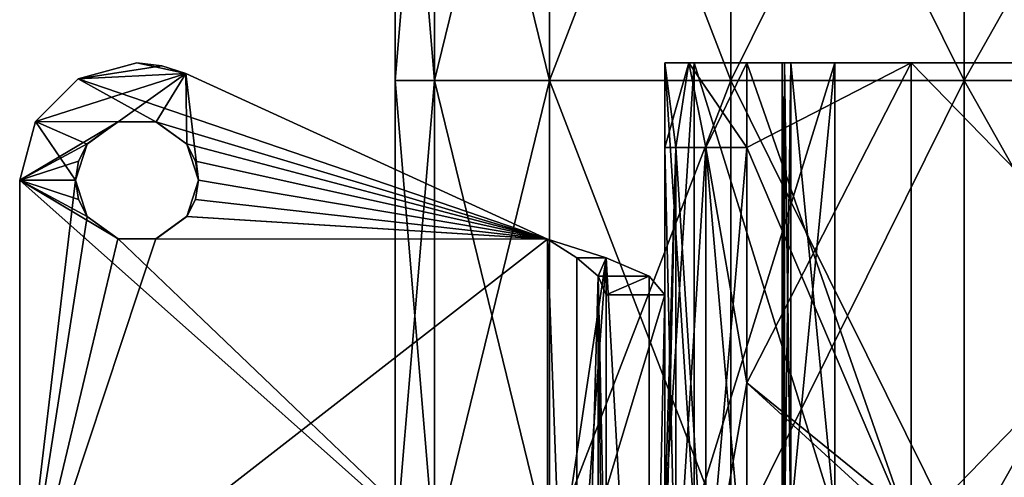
# Model space of a CAD drawing. Extents: x -207 to 207, y 0 to 988.
# Tile 129 of 144: x -115 to -31, y 815 to 854. Entities that reach past the tile are written whole.
import ezdxf

# ---------------------------------------------------------------- set-up
doc = ezdxf.new("R2010")
doc.units = 0
doc.header["$LTSCALE"] = 127.314815
for name, color, linetype in [('10', 7, 'CONTINUOUS'), ('11', 7, 'CONTINUOUS'), ('12', 7, 'CONTINUOUS'), ('13', 7, 'CONTINUOUS'), ('14', 7, 'CONTINUOUS'), ('15', 7, 'CONTINUOUS'), ('16', 7, 'CONTINUOUS'), ('18', 7, 'CONTINUOUS'), ('19', 7, 'CONTINUOUS'), ('2', 7, 'CONTINUOUS'), ('267', 7, 'CONTINUOUS'), ('269', 7, 'CONTINUOUS'), ('270', 7, 'CONTINUOUS'), ('271', 7, 'CONTINUOUS'), ('272', 7, 'CONTINUOUS'), ('273', 7, 'CONTINUOUS'), ('274', 7, 'CONTINUOUS'), ('278', 7, 'CONTINUOUS'), ('279', 7, 'CONTINUOUS'), ('280', 7, 'CONTINUOUS'), ('282', 7, 'CONTINUOUS'), ('284', 7, 'CONTINUOUS'), ('290', 7, 'CONTINUOUS'), ('291', 7, 'CONTINUOUS'), ('3', 7, 'CONTINUOUS'), ('39', 7, 'CONTINUOUS'), ('4', 7, 'CONTINUOUS'), ('41', 7, 'CONTINUOUS'), ('42', 7, 'CONTINUOUS'), ('43', 7, 'CONTINUOUS'), ('44', 7, 'CONTINUOUS'), ('45', 7, 'CONTINUOUS'), ('46', 7, 'CONTINUOUS'), ('5', 7, 'CONTINUOUS'), ('6', 7, 'CONTINUOUS'), ('7', 7, 'CONTINUOUS'), ('8', 7, 'CONTINUOUS'), ('9', 7, 'CONTINUOUS'), ('95', 7, 'CONTINUOUS'), ('96', 7, 'CONTINUOUS')]:
    doc.layers.add(name, color=color, linetype=linetype)

msp = doc.modelspace()

# ---------------------------------------------------------------- linework, layer by layer
at = {"layer": '10', "color": 7, "linetype": 'CONTINUOUS'}
for points in [[(-49.78, 850, -293.72), (-50, 850, -294.25), (-49.78, 809.905, -293.72), (-49.78, 850, -293.72)], [(-50, 850, -294.25), (-49.78, 850, -294.78), (-50, 809.905, -294.25), (-50, 850, -294.25)], [(-50, 850, -294.25), (-50, 809.905, -294.25), (-49.78, 809.905, -293.72), (-50, 850, -294.25)], [(-49.78, 850, -294.78), (-49.78, 809.905, -294.78), (-50, 809.905, -294.25), (-49.78, 850, -294.78)], [(-49.25, 850, -293.5), (-49.78, 850, -293.72), (-49.25, 811.364, -293.5), (-49.25, 850, -293.5)], [(-49.78, 850, -293.72), (-49.25, 809.905, -293.5), (-49.25, 811.364, -293.5), (-49.78, 850, -293.72)], [(-49.25, 809.905, -293.5), (-49.78, 850, -293.72), (-49.78, 809.905, -293.72), (-49.25, 809.905, -293.5)], [(-49.78, 850, -294.78), (-49.25, 850, -295), (-49.78, 809.905, -294.78), (-49.78, 850, -294.78)], [(-49.25, 850, -295), (-49.25, 809.905, -295), (-49.78, 809.905, -294.78), (-49.25, 850, -295)]]:
    msp.add_3dface(points, dxfattribs=at)
at = {"layer": '11', "color": 7, "linetype": 'CONTINUOUS'}
for points in [[(-45.5, 850, -295), (-45.5, 811.364, -295), (-49.25, 850, -295), (-45.5, 850, -295)], [(-49.25, 850, -295), (-45.5, 811.364, -295), (-49.25, 809.905, -295), (-49.25, 850, -295)]]:
    msp.add_3dface(points, dxfattribs=at)
at = {"layer": '12', "color": 7, "linetype": 'CONTINUOUS'}
for points in [[(-45.5, 811.364, -315), (-45.5, 850, -315), (-57.5, 811.364, -315), (-45.5, 811.364, -315)], [(-57.5, 811.364, -315), (-45.5, 850, -315), (-57.5, 850, -315), (-57.5, 811.364, -315)]]:
    msp.add_3dface(points, dxfattribs=at)
at = {"layer": '13', "color": 7, "linetype": 'CONTINUOUS'}
for points in [[(-57.5, 811.364, -315), (-57.5, 850, -315), (-57.5, 811.364, -307.5), (-57.5, 811.364, -315)], [(-57.5, 811.364, -307.5), (-57.5, 850, -315), (-57.5, 850, -307.5), (-57.5, 811.364, -307.5)]]:
    msp.add_3dface(points, dxfattribs=at)
at = {"layer": '14', "color": 7, "linetype": 'CONTINUOUS'}
for points in [[(-57.5, 811.364, -307.5), (-57.5, 850, -307.5), (-60, 811.364, -307.5), (-57.5, 811.364, -307.5)], [(-60, 811.364, -307.5), (-57.5, 850, -307.5), (-60, 850, -307.5), (-60, 811.364, -307.5)]]:
    msp.add_3dface(points, dxfattribs=at)
at = {"layer": '15', "color": 7, "linetype": 'CONTINUOUS'}
for points in [[(-60, 811.364, -307.5), (-60, 850, -307.5), (-60, 811.364, -333), (-60, 811.364, -307.5)], [(-60, 811.364, -333), (-60, 850, -307.5), (-60, 842.8, -333), (-60, 811.364, -333)], [(-60, 842.8, -333), (-60, 850, -307.5), (-60, 850, -333), (-60, 842.8, -333)]]:
    msp.add_3dface(points, dxfattribs=at)
at = {"layer": '16', "color": 7, "linetype": 'CONTINUOUS'}
for points in [[(-60, 842.8, -333), (-60, 850, -333), (-57.949, 850, -337.951), (-60, 842.8, -333)], [(-59.062, 842.8, -336.5), (-60, 842.8, -333), (-57.949, 850, -337.951), (-59.062, 842.8, -336.5)], [(-56.5, 842.8, -339.062), (-59.062, 842.8, -336.5), (-57.949, 850, -337.951), (-56.5, 842.8, -339.062)], [(-53, 850, -340), (-56.5, 842.8, -339.062), (-57.949, 850, -337.951), (-53, 850, -340)], [(-53, 842.8, -340), (-56.5, 842.8, -339.062), (-53, 850, -340), (-53, 842.8, -340)], [(-60, 802.665, -333), (-60, 811.364, -333), (-59.062, 842.8, -336.5), (-60, 802.665, -333)], [(-60, 802.665, -333), (-59.062, 842.8, -336.5), (-59.062, 802.665, -336.5), (-60, 802.665, -333)], [(-60, 811.364, -333), (-60, 842.8, -333), (-59.062, 842.8, -336.5), (-60, 811.364, -333)], [(-59.062, 842.8, -336.5), (-56.5, 842.8, -339.062), (-59.062, 802.665, -336.5), (-59.062, 842.8, -336.5)], [(-59.062, 802.665, -336.5), (-56.5, 842.8, -339.062), (-56.5, 802.665, -339.062), (-59.062, 802.665, -336.5)], [(-56.5, 842.8, -339.062), (-53, 842.8, -340), (-56.5, 802.665, -339.062), (-56.5, 842.8, -339.062)], [(-56.5, 802.665, -339.062), (-53, 842.8, -340), (-53, 822.732, -340), (-56.5, 802.665, -339.062)], [(-53, 802.665, -340), (-56.5, 802.665, -339.062), (-53, 822.732, -340), (-53, 802.665, -340)]]:
    msp.add_3dface(points, dxfattribs=at)
at = {"layer": '18', "color": 7, "linetype": 'CONTINUOUS'}
for points in [[(-53, 842.8, -340), (-53, 850, -340), (-39, 809.905, -340), (-53, 842.8, -340)], [(-53, 850, -340), (-39, 850, -340), (-39, 809.905, -340), (-53, 850, -340)], [(-53, 822.732, -340), (-53, 842.8, -340), (-39, 809.905, -340), (-53, 822.732, -340)], [(-53, 802.665, -340), (-53, 822.732, -340), (-39, 809.905, -340), (-53, 802.665, -340)]]:
    msp.add_3dface(points, dxfattribs=at)
at = {"layer": '19', "color": 7, "linetype": 'CONTINUOUS'}
for points in [[(-39, 850, -340), (0, 850, -337.5), (-39, 809.905, -340), (-39, 850, -340)], [(-39, 809.905, -340), (0, 850, -337.5), (0, 809.905, -337.5), (-39, 809.905, -340)]]:
    msp.add_3dface(points, dxfattribs=at)
at = {"layer": '2', "color": 7, "linetype": 'CONTINUOUS'}
for points in [[(-45.5, 850, -305), (-45.5, 811.364, -305), (-45.5, 850, -295), (-45.5, 850, -305)], [(-45.5, 850, -295), (-45.5, 811.364, -305), (-45.5, 811.364, -295), (-45.5, 850, -295)]]:
    msp.add_3dface(points, dxfattribs=at)
at = {"layer": '267', "linetype": 'CONTINUOUS'}
for points in [[(-105, 850, -340), (-100.837, 849.092, -340), (-110.002, 848.659, -340), (-105, 850, -340)], [(-102.87, 849.77, -340), (-100.837, 849.092, -340), (-105, 850, -340), (-102.87, 849.77, -340)], [(-100.837, 849.092, -340), (-70, 834.974, -340), (-110.002, 848.659, -340), (-100.837, 849.092, -340)], [(-113.659, 845.002, -340), (-110.002, 848.659, -340), (-103.388, 844.996, -340), (-113.659, 845.002, -340)], [(-110.002, 848.659, -340), (-70, 834.974, -340), (-103.388, 844.996, -340), (-110.002, 848.659, -340)], [(-115, 840, -340), (-113.659, 845.002, -340), (-110.25, 840, -340), (-115, 840, -340)], [(-110.25, 840, -340), (-113.659, 845.002, -340), (-109.245, 843.089, -340), (-110.25, 840, -340)], [(-109.245, 843.089, -340), (-113.659, 845.002, -340), (-106.622, 844.993, -340), (-109.245, 843.089, -340)], [(-106.622, 844.993, -340), (-113.659, 845.002, -340), (-103.388, 844.996, -340), (-106.622, 844.993, -340)], [(-103.388, 844.996, -340), (-70, 834.974, -340), (-100.764, 843.102, -340), (-103.388, 844.996, -340)], [(-100.764, 843.102, -340), (-70, 834.974, -340), (-100.011, 841.632, -340), (-100.764, 843.102, -340)], [(-70, 834.974, -340), (-99.75, 840, -340), (-100.011, 841.632, -340), (-70, 834.974, -340)], [(-115, 840, -340), (-70, 800, -340), (-115, 800, -340), (-115, 840, -340)], [(-70, 800, -340), (-115, 840, -340), (-106.612, 835.004, -340), (-70, 800, -340)], [(-106.612, 835.004, -340), (-115, 840, -340), (-109.236, 836.898, -340), (-106.612, 835.004, -340)], [(-109.236, 836.898, -340), (-115, 840, -340), (-109.989, 838.368, -340), (-109.236, 836.898, -340)], [(-109.989, 838.368, -340), (-115, 840, -340), (-110.25, 840, -340), (-109.989, 838.368, -340)], [(-99.75, 840, -340), (-70, 834.974, -340), (-100.755, 836.911, -340), (-99.75, 840, -340)], [(-100.755, 836.911, -340), (-70, 834.974, -340), (-103.378, 835.007, -340), (-100.755, 836.911, -340)], [(-103.378, 835.007, -340), (-70, 834.974, -340), (-106.612, 835.004, -340), (-103.378, 835.007, -340)], [(-70, 834.974, -340), (-70, 800, -340), (-106.612, 835.004, -340), (-70, 834.974, -340)]]:
    msp.add_3dface(points, dxfattribs=at)
at = {"layer": '269', "linetype": 'CONTINUOUS'}
for points in [[(-115, 840, -340), (-115, 800, -340), (-115, 840, -335), (-115, 840, -340)], [(-115, 840, -335), (-115, 800, -340), (-115, 800, -335), (-115, 840, -335)]]:
    msp.add_3dface(points, dxfattribs=at)
at = {"layer": '270', "linetype": 'CONTINUOUS'}
for points in [[(-105, 850, -340), (-110.002, 848.659, -340), (-105, 850, -335), (-105, 850, -340)], [(-105, 850, -335), (-110.002, 848.659, -340), (-110.002, 848.659, -335), (-105, 850, -335)], [(-110.002, 848.659, -340), (-113.659, 845.002, -340), (-110.002, 848.659, -335), (-110.002, 848.659, -340)], [(-110.002, 848.659, -335), (-113.659, 845.002, -340), (-113.659, 845.002, -335), (-110.002, 848.659, -335)], [(-113.659, 845.002, -340), (-115, 840, -340), (-113.659, 845.002, -335), (-113.659, 845.002, -340)], [(-115, 840, -340), (-115, 840, -335), (-113.659, 845.002, -335), (-115, 840, -340)]]:
    msp.add_3dface(points, dxfattribs=at)
at = {"layer": '271', "linetype": 'CONTINUOUS'}
for points in [[(-102.87, 849.77, -340), (-105, 850, -340), (-102.87, 849.77, -335), (-102.87, 849.77, -340)], [(-105, 850, -340), (-105, 850, -335), (-102.87, 849.77, -335), (-105, 850, -340)], [(-100.837, 849.092, -340), (-102.87, 849.77, -340), (-100.837, 849.092, -335), (-100.837, 849.092, -340)], [(-100.837, 849.092, -335), (-102.87, 849.77, -340), (-102.87, 849.77, -335), (-100.837, 849.092, -335)]]:
    msp.add_3dface(points, dxfattribs=at)
at = {"layer": '272', "linetype": 'CONTINUOUS'}
for points in [[(-70, 834.974, -340), (-100.837, 849.092, -340), (-70, 834.974, -335), (-70, 834.974, -340)], [(-100.837, 849.092, -340), (-100.837, 849.092, -335), (-70, 834.974, -335), (-100.837, 849.092, -340)]]:
    msp.add_3dface(points, dxfattribs=at)
at = {"layer": '273', "linetype": 'CONTINUOUS'}
for points in [[(-70, 834.974, -340), (-70, 834.974, -335), (-67.5, 833.393, -334.33), (-70, 834.974, -340)], [(-70, 834.974, -340), (-67.5, 833.393, -334.33), (-65, 833.393, -338.66), (-70, 834.974, -340)], [(-67.5, 833.393, -334.33), (-65.67, 831.813, -332.5), (-65, 833.393, -338.66), (-67.5, 833.393, -334.33)], [(-65, 833.393, -338.66), (-65.67, 831.813, -332.5), (-61.34, 831.813, -335), (-65, 833.393, -338.66)], [(-65.67, 831.813, -332.5), (-65, 830.233, -330), (-61.34, 831.813, -335), (-65.67, 831.813, -332.5)], [(-65, 830.233, -330), (-60, 830.233, -330), (-61.34, 831.813, -335), (-65, 830.233, -330)]]:
    msp.add_3dface(points, dxfattribs=at)
at = {"layer": '274', "linetype": 'CONTINUOUS'}
for points in [[(-70, 800, -340), (-70, 834.974, -340), (-65, 833.393, -338.66), (-70, 800, -340)], [(-70, 765.026, -340), (-70, 800, -340), (-65, 833.393, -338.66), (-70, 765.026, -340)], [(-70, 765.026, -340), (-65, 833.393, -338.66), (-65, 766.607, -338.66), (-70, 765.026, -340)], [(-65, 833.393, -338.66), (-61.34, 831.813, -335), (-61.34, 768.187, -335), (-65, 833.393, -338.66)], [(-65, 766.607, -338.66), (-65, 833.393, -338.66), (-61.34, 768.187, -335), (-65, 766.607, -338.66)], [(-61.34, 831.813, -335), (-60, 830.233, -330), (-61.34, 768.187, -335), (-61.34, 831.813, -335)], [(-61.34, 768.187, -335), (-60, 830.233, -330), (-60, 800, -330), (-61.34, 768.187, -335)]]:
    msp.add_3dface(points, dxfattribs=at)
at = {"layer": '278', "linetype": 'CONTINUOUS'}
for points in [[(-105, 850, -335), (-110.002, 848.659, -335), (-102.87, 849.77, -335), (-105, 850, -335)], [(-110.002, 848.659, -335), (-100.837, 849.092, -335), (-102.87, 849.77, -335), (-110.002, 848.659, -335)], [(-110.002, 848.659, -335), (-113.659, 845.002, -335), (-100.837, 849.092, -335), (-110.002, 848.659, -335)], [(-100.837, 849.092, -335), (-113.659, 845.002, -335), (-106.612, 844.996, -335), (-100.837, 849.092, -335)], [(-103.378, 844.993, -335), (-100.837, 849.092, -335), (-106.612, 844.996, -335), (-103.378, 844.993, -335)], [(-100.755, 843.089, -335), (-100.837, 849.092, -335), (-103.378, 844.993, -335), (-100.755, 843.089, -335)], [(-70, 834.974, -335), (-100.837, 849.092, -335), (-99.75, 840, -335), (-70, 834.974, -335)], [(-99.75, 840, -335), (-100.837, 849.092, -335), (-100.755, 843.089, -335), (-99.75, 840, -335)], [(-113.659, 845.002, -335), (-115, 840, -335), (-106.612, 844.996, -335), (-113.659, 845.002, -335)], [(-106.612, 844.996, -335), (-115, 840, -335), (-109.236, 843.102, -335), (-106.612, 844.996, -335)], [(-109.236, 843.102, -335), (-115, 840, -335), (-109.989, 841.632, -335), (-109.236, 843.102, -335)], [(-115, 840, -335), (-110.25, 840, -335), (-109.989, 841.632, -335), (-115, 840, -335)], [(-115, 840, -335), (-115, 800, -335), (-110.25, 840, -335), (-115, 840, -335)], [(-110.25, 840, -335), (-115, 800, -335), (-109.245, 836.911, -335), (-110.25, 840, -335)], [(-100.011, 838.368, -335), (-70, 834.974, -335), (-99.75, 840, -335), (-100.011, 838.368, -335)], [(-100.764, 836.898, -335), (-70, 834.974, -335), (-100.011, 838.368, -335), (-100.764, 836.898, -335)], [(-109.245, 836.911, -335), (-115, 800, -335), (-106.622, 835.007, -335), (-109.245, 836.911, -335)], [(-103.388, 835.004, -335), (-70, 834.974, -335), (-100.764, 836.898, -335), (-103.388, 835.004, -335)], [(-106.622, 835.007, -335), (-115, 800, -335), (-103.388, 835.004, -335), (-106.622, 835.007, -335)], [(-115, 800, -335), (-70, 834.974, -335), (-103.388, 835.004, -335), (-115, 800, -335)], [(-70, 834.974, -335), (-115, 800, -335), (-70, 800, -335), (-70, 834.974, -335)]]:
    msp.add_3dface(points, dxfattribs=at)
at = {"layer": '279', "linetype": 'CONTINUOUS'}
for points in [[(-67.5, 833.393, -334.33), (-70, 834.974, -335), (-67.5, 766.607, -334.33), (-67.5, 833.393, -334.33)], [(-67.5, 766.607, -334.33), (-70, 834.974, -335), (-70, 800, -335), (-67.5, 766.607, -334.33)], [(-65.67, 831.813, -332.5), (-67.5, 833.393, -334.33), (-67.5, 766.607, -334.33), (-65.67, 831.813, -332.5)], [(-65.67, 831.813, -332.5), (-67.5, 766.607, -334.33), (-65.67, 768.187, -332.5), (-65.67, 831.813, -332.5)], [(-65, 830.233, -330), (-65.67, 831.813, -332.5), (-65, 800, -330), (-65, 830.233, -330)], [(-65.67, 831.813, -332.5), (-65.67, 768.187, -332.5), (-65, 769.767, -330), (-65.67, 831.813, -332.5)], [(-65.67, 831.813, -332.5), (-65, 769.767, -330), (-65, 800, -330), (-65.67, 831.813, -332.5)]]:
    msp.add_3dface(points, dxfattribs=at)
at = {"layer": '280', "linetype": 'CONTINUOUS'}
msp.add_3dface([(-65, 830.233, -330), (-65, 800, -330), (-65, 813.638, -293.756), (-65, 830.233, -330)], dxfattribs=at)
at = {"layer": '282', "linetype": 'CONTINUOUS'}
for points in [[(-60, 800, -330), (-60, 830.233, -330), (-60, 801.382, -304.283), (-60, 800, -330)], [(-60, 805.573, -286.074), (-60, 830.233, -330), (-60, 810.342, -289.136), (-60, 805.573, -286.074)], [(-60, 830.233, -330), (-60, 805.573, -286.074), (-60, 804.5, -300), (-60, 830.233, -330)], [(-60, 810.342, -289.136), (-60, 830.233, -330), (-60, 813.638, -293.756), (-60, 810.342, -289.136)], [(-60, 801.382, -304.283), (-60, 830.233, -330), (-60, 803.631, -302.658), (-60, 801.382, -304.283)], [(-60, 803.631, -302.658), (-60, 830.233, -330), (-60, 804.277, -301.398), (-60, 803.631, -302.658)], [(-60, 804.277, -301.398), (-60, 830.233, -330), (-60, 804.5, -300), (-60, 804.277, -301.398)]]:
    msp.add_3dface(points, dxfattribs=at)
at = {"layer": '284', "linetype": 'CONTINUOUS'}
for points in [[(-60, 830.233, -330), (-65, 830.233, -330), (-65, 813.638, -293.756), (-60, 830.233, -330)], [(-60, 830.233, -330), (-65, 813.638, -293.756), (-60, 813.638, -293.756), (-60, 830.233, -330)]]:
    msp.add_3dface(points, dxfattribs=at)
at = {"layer": '290', "linetype": 'CONTINUOUS'}
for points in [[(-109.989, 838.368, -340), (-110.25, 840, -340), (-109.245, 836.911, -335), (-109.989, 838.368, -340)], [(-110.25, 840, -340), (-110.25, 840, -335), (-109.245, 836.911, -335), (-110.25, 840, -340)], [(-99.75, 840, -340), (-100.755, 836.911, -340), (-99.75, 840, -335), (-99.75, 840, -340)], [(-100.755, 836.911, -340), (-100.011, 838.368, -335), (-99.75, 840, -335), (-100.755, 836.911, -340)], [(-109.236, 836.898, -340), (-109.989, 838.368, -340), (-109.245, 836.911, -335), (-109.236, 836.898, -340)], [(-100.755, 836.911, -340), (-100.764, 836.898, -335), (-100.011, 838.368, -335), (-100.755, 836.911, -340)], [(-109.236, 836.898, -340), (-109.245, 836.911, -335), (-106.622, 835.007, -335), (-109.236, 836.898, -340)], [(-106.612, 835.004, -340), (-109.236, 836.898, -340), (-106.622, 835.007, -335), (-106.612, 835.004, -340)], [(-103.378, 835.007, -340), (-103.388, 835.004, -335), (-100.764, 836.898, -335), (-103.378, 835.007, -340)], [(-100.755, 836.911, -340), (-103.378, 835.007, -340), (-100.764, 836.898, -335), (-100.755, 836.911, -340)], [(-106.612, 835.004, -340), (-106.622, 835.007, -335), (-103.388, 835.004, -335), (-106.612, 835.004, -340)], [(-103.378, 835.007, -340), (-106.612, 835.004, -340), (-103.388, 835.004, -335), (-103.378, 835.007, -340)]]:
    msp.add_3dface(points, dxfattribs=at)
at = {"layer": '291', "linetype": 'CONTINUOUS'}
for points in [[(-109.245, 843.089, -340), (-106.622, 844.993, -340), (-109.236, 843.102, -335), (-109.245, 843.089, -340)], [(-106.622, 844.993, -340), (-106.612, 844.996, -335), (-109.236, 843.102, -335), (-106.622, 844.993, -340)], [(-106.622, 844.993, -340), (-103.388, 844.996, -340), (-106.612, 844.996, -335), (-106.622, 844.993, -340)], [(-103.388, 844.996, -340), (-103.378, 844.993, -335), (-106.612, 844.996, -335), (-103.388, 844.996, -340)], [(-103.388, 844.996, -340), (-100.764, 843.102, -340), (-103.378, 844.993, -335), (-103.388, 844.996, -340)], [(-100.764, 843.102, -340), (-100.755, 843.089, -335), (-103.378, 844.993, -335), (-100.764, 843.102, -340)], [(-110.25, 840, -340), (-109.245, 843.089, -340), (-110.25, 840, -335), (-110.25, 840, -340)], [(-110.25, 840, -335), (-109.245, 843.089, -340), (-109.989, 841.632, -335), (-110.25, 840, -335)], [(-109.245, 843.089, -340), (-109.236, 843.102, -335), (-109.989, 841.632, -335), (-109.245, 843.089, -340)], [(-100.764, 843.102, -340), (-100.011, 841.632, -340), (-100.755, 843.089, -335), (-100.764, 843.102, -340)], [(-100.011, 841.632, -340), (-99.75, 840, -340), (-100.755, 843.089, -335), (-100.011, 841.632, -340)], [(-99.75, 840, -340), (-99.75, 840, -335), (-100.755, 843.089, -335), (-99.75, 840, -340)]]:
    msp.add_3dface(points, dxfattribs=at)
at = {"layer": '3', "color": 7, "linetype": 'CONTINUOUS'}
for points in [[(-45.5, 811.364, -306.5), (-45.5, 850, -306.5), (-45.5, 811.364, -315), (-45.5, 811.364, -306.5)], [(-45.5, 811.364, -315), (-45.5, 850, -306.5), (-45.5, 850, -315), (-45.5, 811.364, -315)]]:
    msp.add_3dface(points, dxfattribs=at)
at = {"layer": '39', "color": 7, "linetype": 'CONTINUOUS'}
for points in [[(-39, 850, -260), (-53, 850, -260), (-53, 842.8, -260), (-39, 850, -260)], [(-39, 850, -260), (-53, 842.8, -260), (-53, 822.732, -260), (-39, 850, -260)], [(-39, 850, -260), (-53, 822.732, -260), (-39, 811.364, -260), (-39, 850, -260)], [(-53, 822.732, -260), (-53, 802.665, -260), (-39, 811.364, -260), (-53, 822.732, -260)]]:
    msp.add_3dface(points, dxfattribs=at)
at = {"layer": '4', "color": 7, "linetype": 'CONTINUOUS'}
for points in [[(-45.5, 850, -285), (-45.5, 850, -293.5), (-45.5, 811.364, -293.5), (-45.5, 850, -285)], [(-45.5, 850, -285), (-45.5, 811.364, -293.5), (-45.5, 811.364, -285), (-45.5, 850, -285)]]:
    msp.add_3dface(points, dxfattribs=at)
at = {"layer": '41', "color": 7, "linetype": 'CONTINUOUS'}
for points in [[(0, 850, -262.5), (-39, 850, -260), (0, 809.905, -262.5), (0, 850, -262.5)], [(-39, 850, -260), (-39, 811.364, -260), (0, 809.905, -262.5), (-39, 850, -260)]]:
    msp.add_3dface(points, dxfattribs=at)
at = {"layer": '42', "color": 7, "linetype": 'CONTINUOUS'}
for points in [[(-57.951, 850, -262.051), (-60, 850, -267), (-59.062, 842.8, -263.5), (-57.951, 850, -262.051)], [(-60, 850, -267), (-60, 842.8, -267), (-59.062, 842.8, -263.5), (-60, 850, -267)], [(-56.5, 842.8, -260.938), (-57.951, 850, -262.051), (-59.062, 842.8, -263.5), (-56.5, 842.8, -260.938)], [(-53, 850, -260), (-57.951, 850, -262.051), (-53, 842.8, -260), (-53, 850, -260)], [(-53, 842.8, -260), (-57.951, 850, -262.051), (-56.5, 842.8, -260.938), (-53, 842.8, -260)], [(-60, 842.8, -267), (-60, 811.364, -267), (-59.062, 802.665, -263.5), (-60, 842.8, -267)], [(-59.062, 842.8, -263.5), (-60, 842.8, -267), (-59.062, 802.665, -263.5), (-59.062, 842.8, -263.5)], [(-56.5, 842.8, -260.938), (-59.062, 842.8, -263.5), (-56.5, 802.665, -260.938), (-56.5, 842.8, -260.938)], [(-56.5, 802.665, -260.938), (-59.062, 842.8, -263.5), (-59.062, 802.665, -263.5), (-56.5, 802.665, -260.938)], [(-53, 842.8, -260), (-56.5, 842.8, -260.938), (-53, 822.732, -260), (-53, 842.8, -260)], [(-53, 822.732, -260), (-56.5, 842.8, -260.938), (-53, 802.665, -260), (-53, 822.732, -260)], [(-53, 802.665, -260), (-56.5, 842.8, -260.938), (-56.5, 802.665, -260.938), (-53, 802.665, -260)]]:
    msp.add_3dface(points, dxfattribs=at)
at = {"layer": '43', "color": 7, "linetype": 'CONTINUOUS'}
for points in [[(-60, 850, -267), (-60, 850, -292.5), (-60, 811.364, -292.5), (-60, 850, -267)], [(-60, 850, -267), (-60, 811.364, -292.5), (-60, 842.8, -267), (-60, 850, -267)], [(-60, 842.8, -267), (-60, 811.364, -292.5), (-60, 811.364, -267), (-60, 842.8, -267)]]:
    msp.add_3dface(points, dxfattribs=at)
at = {"layer": '44', "color": 7, "linetype": 'CONTINUOUS'}
for points in [[(-60, 850, -292.5), (-57.5, 850, -292.5), (-57.5, 811.364, -292.5), (-60, 850, -292.5)], [(-60, 850, -292.5), (-57.5, 811.364, -292.5), (-60, 811.364, -292.5), (-60, 850, -292.5)]]:
    msp.add_3dface(points, dxfattribs=at)
at = {"layer": '45', "color": 7, "linetype": 'CONTINUOUS'}
for points in [[(-57.5, 850, -292.5), (-57.5, 850, -285), (-57.5, 811.364, -285), (-57.5, 850, -292.5)], [(-57.5, 850, -292.5), (-57.5, 811.364, -285), (-57.5, 811.364, -292.5), (-57.5, 850, -292.5)]]:
    msp.add_3dface(points, dxfattribs=at)
at = {"layer": '46', "color": 7, "linetype": 'CONTINUOUS'}
for points in [[(-57.5, 850, -285), (-45.5, 850, -285), (-45.5, 811.364, -285), (-57.5, 850, -285)], [(-57.5, 850, -285), (-45.5, 811.364, -285), (-57.5, 811.364, -285), (-57.5, 850, -285)]]:
    msp.add_3dface(points, dxfattribs=at)
at = {"layer": '5', "color": 7, "linetype": 'CONTINUOUS'}
for points in [[(-45.5, 811.364, -305), (-45.5, 850, -305), (-49.25, 811.364, -305), (-45.5, 811.364, -305)], [(-49.25, 811.364, -305), (-45.5, 850, -305), (-49.25, 850, -305), (-49.25, 811.364, -305)]]:
    msp.add_3dface(points, dxfattribs=at)
at = {"layer": '6', "color": 7, "linetype": 'CONTINUOUS'}
for points in [[(-49.78, 809.905, -306.28), (-50, 809.905, -305.75), (-49.78, 850, -306.28), (-49.78, 809.905, -306.28)], [(-50, 809.905, -305.75), (-49.78, 809.905, -305.22), (-50, 850, -305.75), (-50, 809.905, -305.75)], [(-49.78, 850, -306.28), (-50, 809.905, -305.75), (-50, 850, -305.75), (-49.78, 850, -306.28)], [(-50, 850, -305.75), (-49.78, 809.905, -305.22), (-49.78, 850, -305.22), (-50, 850, -305.75)], [(-49.25, 809.905, -305), (-49.25, 811.364, -305), (-49.78, 850, -305.22), (-49.25, 809.905, -305)], [(-49.78, 809.905, -305.22), (-49.25, 809.905, -305), (-49.78, 850, -305.22), (-49.78, 809.905, -305.22)], [(-49.25, 811.364, -305), (-49.25, 850, -305), (-49.78, 850, -305.22), (-49.25, 811.364, -305)], [(-49.25, 809.905, -306.5), (-49.78, 809.905, -306.28), (-49.25, 850, -306.5), (-49.25, 809.905, -306.5)], [(-49.25, 850, -306.5), (-49.78, 809.905, -306.28), (-49.78, 850, -306.28), (-49.25, 850, -306.5)]]:
    msp.add_3dface(points, dxfattribs=at)
at = {"layer": '7', "color": 7, "linetype": 'CONTINUOUS'}
for points in [[(-49.25, 809.905, -306.5), (-49.25, 850, -306.5), (-45.5, 811.364, -306.5), (-49.25, 809.905, -306.5)], [(-45.5, 811.364, -306.5), (-49.25, 850, -306.5), (-45.5, 850, -306.5), (-45.5, 811.364, -306.5)]]:
    msp.add_3dface(points, dxfattribs=at)
at = {"layer": '8', "color": 7, "linetype": 'CONTINUOUS'}
for points in [[(-60, 850, -307.5), (-57.5, 850, -307.5), (-60, 850, -333), (-60, 850, -307.5)], [(-60, 850, -333), (-57.5, 850, -307.5), (-57.949, 850, -337.951), (-60, 850, -333)], [(-60, 850, -267), (-57.951, 850, -262.051), (-60, 850, -292.5), (-60, 850, -267)], [(-60, 850, -292.5), (-57.951, 850, -262.051), (-57.5, 850, -285), (-60, 850, -292.5)], [(-57.5, 850, -292.5), (-60, 850, -292.5), (-57.5, 850, -285), (-57.5, 850, -292.5)], [(-57.951, 850, -262.051), (-53, 850, -260), (-57.5, 850, -285), (-57.951, 850, -262.051)], [(-57.5, 850, -307.5), (-57.5, 850, -315), (-57.949, 850, -337.951), (-57.5, 850, -307.5)], [(-57.5, 850, -315), (-53, 850, -340), (-57.949, 850, -337.951), (-57.5, 850, -315)], [(-57.5, 850, -315), (-45.5, 850, -315), (-53, 850, -340), (-57.5, 850, -315)], [(-57.5, 850, -285), (-53, 850, -260), (-45.5, 850, -285), (-57.5, 850, -285)], [(-53, 850, -340), (-45.5, 850, -315), (-39, 850, -340), (-53, 850, -340)], [(-53, 850, -260), (-39, 850, -260), (-45.5, 850, -285), (-53, 850, -260)], [(-49.78, 850, -306.28), (-50, 850, -305.75), (-49.78, 850, -305.22), (-49.78, 850, -306.28)], [(-50, 850, -294.25), (-49.78, 850, -293.72), (-49.78, 850, -294.78), (-50, 850, -294.25)], [(-49.25, 850, -305), (-49.25, 850, -306.5), (-49.78, 850, -306.28), (-49.25, 850, -305)], [(-49.25, 850, -305), (-49.78, 850, -306.28), (-49.78, 850, -305.22), (-49.25, 850, -305)], [(-49.78, 850, -293.72), (-49.25, 850, -293.5), (-49.78, 850, -294.78), (-49.78, 850, -293.72)], [(-49.78, 850, -294.78), (-49.25, 850, -293.5), (-49.25, 850, -295), (-49.78, 850, -294.78)], [(-49.25, 850, -305), (-45.5, 850, -305), (-49.25, 850, -306.5), (-49.25, 850, -305)], [(-49.25, 850, -306.5), (-45.5, 850, -305), (-45.5, 850, -306.5), (-49.25, 850, -306.5)], [(-45.5, 850, -293.5), (-45.5, 850, -295), (-49.25, 850, -295), (-45.5, 850, -293.5)], [(-49.25, 850, -293.5), (-45.5, 850, -293.5), (-49.25, 850, -295), (-49.25, 850, -293.5)], [(-45.5, 850, -305), (-45.5, 850, -295), (-39, 850, -260), (-45.5, 850, -305)], [(-45.5, 850, -306.5), (-45.5, 850, -305), (-39, 850, -260), (-45.5, 850, -306.5)], [(-45.5, 850, -295), (-45.5, 850, -293.5), (-39, 850, -260), (-45.5, 850, -295)], [(-45.5, 850, -315), (-45.5, 850, -306.5), (-39, 850, -260), (-45.5, 850, -315)], [(-39, 850, -340), (-45.5, 850, -315), (-39, 850, -260), (-39, 850, -340)], [(-39, 850, -260), (-45.5, 850, -293.5), (-45.5, 850, -285), (-39, 850, -260)], [(0, 850, -337.5), (-39, 850, -340), (0, 850, -262.5), (0, 850, -337.5)], [(0, 850, -262.5), (-39, 850, -340), (-39, 850, -260), (0, 850, -262.5)]]:
    msp.add_3dface(points, dxfattribs=at)
at = {"layer": '9', "color": 7, "linetype": 'CONTINUOUS'}
for points in [[(-45.5, 850, -293.5), (-49.25, 850, -293.5), (-49.25, 811.364, -293.5), (-45.5, 850, -293.5)], [(-45.5, 811.364, -293.5), (-45.5, 850, -293.5), (-49.25, 811.364, -293.5), (-45.5, 811.364, -293.5)]]:
    msp.add_3dface(points, dxfattribs=at)
at = {"layer": '95', "linetype": 'CONTINUOUS'}
for points in [[(-83, 888.636), (-79.638, 888.636, -23.384), (-83, 848.501), (-83, 888.636)], [(-83, 848.501), (-79.638, 888.636, -23.384), (-79.638, 848.501, -23.384), (-83, 848.501)], [(-79.638, 888.636, -23.384), (-69.824, 888.636, -44.873), (-79.638, 848.501, -23.384), (-79.638, 888.636, -23.384)], [(-79.638, 848.501, -23.384), (-69.824, 888.636, -44.873), (-69.824, 848.501, -44.873), (-79.638, 848.501, -23.384)], [(-69.824, 888.636, -44.873), (-54.353, 888.636, -62.727), (-69.824, 848.501, -44.873), (-69.824, 888.636, -44.873)], [(-69.824, 848.501, -44.873), (-54.353, 888.636, -62.727), (-54.353, 848.501, -62.727), (-69.824, 848.501, -44.873)], [(-54.353, 888.636, -62.727), (-34.479, 888.636, -75.499), (-54.353, 848.501, -62.727), (-54.353, 888.636, -62.727)], [(-54.353, 848.501, -62.727), (-34.479, 888.636, -75.499), (-34.479, 848.501, -75.499), (-54.353, 848.501, -62.727)], [(-34.479, 888.636, -75.499), (-11.812, 888.636, -82.155), (-34.479, 848.501, -75.499), (-34.479, 888.636, -75.499)], [(-34.479, 848.501, -75.499), (-11.812, 888.636, -82.155), (-11.812, 848.501, -82.155), (-34.479, 848.501, -75.499)], [(-83, 848.501), (-79.638, 848.501, -23.384), (-83, 808.366), (-83, 848.501)], [(-83, 808.366), (-79.638, 848.501, -23.384), (-79.638, 808.366, -23.384), (-83, 808.366)], [(-79.638, 848.501, -23.384), (-69.824, 848.501, -44.873), (-79.638, 808.366, -23.384), (-79.638, 848.501, -23.384)], [(-79.638, 808.366, -23.384), (-69.824, 848.501, -44.873), (-69.824, 808.366, -44.873), (-79.638, 808.366, -23.384)], [(-69.824, 848.501, -44.873), (-54.353, 848.501, -62.727), (-69.824, 808.366, -44.873), (-69.824, 848.501, -44.873)], [(-69.824, 808.366, -44.873), (-54.353, 848.501, -62.727), (-54.353, 808.366, -62.727), (-69.824, 808.366, -44.873)], [(-54.353, 848.501, -62.727), (-34.479, 848.501, -75.499), (-54.353, 808.366, -62.727), (-54.353, 848.501, -62.727)], [(-54.353, 808.366, -62.727), (-34.479, 848.501, -75.499), (-34.479, 808.366, -75.499), (-54.353, 808.366, -62.727)], [(-34.479, 848.501, -75.499), (-11.812, 848.501, -82.155), (-34.479, 808.366, -75.499), (-34.479, 848.501, -75.499)], [(-34.479, 808.366, -75.499), (-11.812, 848.501, -82.155), (-11.812, 808.366, -82.155), (-34.479, 808.366, -75.499)]]:
    msp.add_3dface(points, dxfattribs=at)
at = {"layer": '96', "linetype": 'CONTINUOUS'}
for points in [[(-83, 888.636), (-83, 848.501), (-79.638, 848.501, 23.384), (-83, 888.636)], [(-79.638, 888.636, 23.384), (-83, 888.636), (-79.638, 848.501, 23.384), (-79.638, 888.636, 23.384)], [(-69.824, 888.636, 44.873), (-79.638, 888.636, 23.384), (-69.824, 848.501, 44.873), (-69.824, 888.636, 44.873)], [(-69.824, 848.501, 44.873), (-79.638, 888.636, 23.384), (-79.638, 848.501, 23.384), (-69.824, 848.501, 44.873)], [(-54.353, 888.636, 62.727), (-69.824, 888.636, 44.873), (-54.353, 848.501, 62.727), (-54.353, 888.636, 62.727)], [(-54.353, 848.501, 62.727), (-69.824, 888.636, 44.873), (-69.824, 848.501, 44.873), (-54.353, 848.501, 62.727)], [(-34.479, 888.636, 75.499), (-54.353, 888.636, 62.727), (-34.479, 848.501, 75.499), (-34.479, 888.636, 75.499)], [(-34.479, 848.501, 75.499), (-54.353, 888.636, 62.727), (-54.353, 848.501, 62.727), (-34.479, 848.501, 75.499)], [(-11.812, 888.636, 82.155), (-34.479, 888.636, 75.499), (-11.812, 848.501, 82.155), (-11.812, 888.636, 82.155)], [(-11.812, 848.501, 82.155), (-34.479, 888.636, 75.499), (-34.479, 848.501, 75.499), (-11.812, 848.501, 82.155)], [(-83, 848.501), (-83, 808.366), (-79.638, 808.366, 23.384), (-83, 848.501)], [(-79.638, 848.501, 23.384), (-83, 848.501), (-79.638, 808.366, 23.384), (-79.638, 848.501, 23.384)], [(-69.824, 848.501, 44.873), (-79.638, 848.501, 23.384), (-69.824, 808.366, 44.873), (-69.824, 848.501, 44.873)], [(-69.824, 808.366, 44.873), (-79.638, 848.501, 23.384), (-79.638, 808.366, 23.384), (-69.824, 808.366, 44.873)], [(-54.353, 848.501, 62.727), (-69.824, 848.501, 44.873), (-54.353, 808.366, 62.727), (-54.353, 848.501, 62.727)], [(-54.353, 808.366, 62.727), (-69.824, 848.501, 44.873), (-69.824, 808.366, 44.873), (-54.353, 808.366, 62.727)], [(-34.479, 848.501, 75.499), (-54.353, 848.501, 62.727), (-34.479, 808.366, 75.499), (-34.479, 848.501, 75.499)], [(-34.479, 808.366, 75.499), (-54.353, 848.501, 62.727), (-54.353, 808.366, 62.727), (-34.479, 808.366, 75.499)], [(-11.812, 848.501, 82.155), (-34.479, 848.501, 75.499), (-11.812, 808.366, 82.155), (-11.812, 848.501, 82.155)], [(-11.812, 808.366, 82.155), (-34.479, 848.501, 75.499), (-34.479, 808.366, 75.499), (-11.812, 808.366, 82.155)]]:
    msp.add_3dface(points, dxfattribs=at)

doc.saveas('drawing.dxf')
